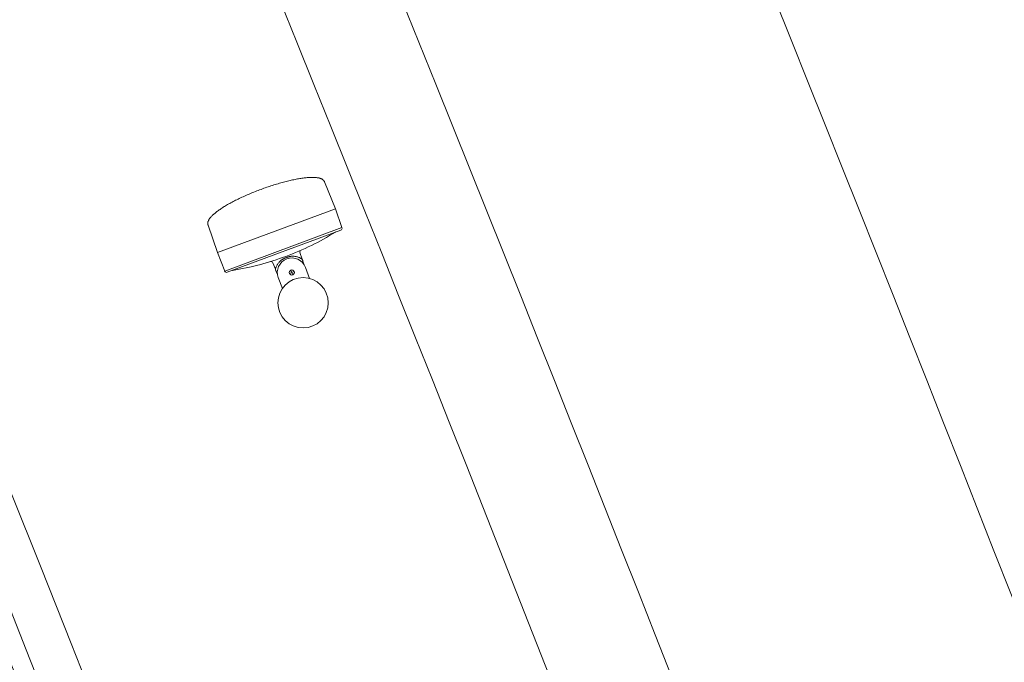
# Model space of a CAD drawing. Extents: x 168554 to 174410, y 515675 to 521218.
# Tile 33 of 110: x 171835.09 to 171836.66, y 518993.58 to 518994.6. Entities that reach past the tile are written whole.
import ezdxf

# ---------------------------------------------------------------- set-up
doc = ezdxf.new("R2010")
doc.units = 0
doc.header["$MEASUREMENT"] = 0
doc.layers.add('Algemeen - Fase Ontsluitingsweg - 1070 Ondergrond 2', color=7, linetype='Continuous', lineweight=9)

msp = doc.modelspace()

# ---------------------------------------------------------------- linework, layer by layer
at = {"layer": 'Algemeen - Fase Ontsluitingsweg - 1070 Ondergrond 2'}
for p, q in [((171835.4961, 518994.3381), (171835.4983, 518994.3388)), ((171835.4961, 518994.3381), (171835.4983, 518994.3388)), ((171835.4983, 518994.3388), (171835.5005, 518994.3395)), ((171835.4983, 518994.3388), (171835.5005, 518994.3395)), ((171835.5005, 518994.3395), (171835.5027, 518994.3402)), ((171835.5005, 518994.3395), (171835.5027, 518994.3402)), ((171835.5027, 518994.3402), (171835.505, 518994.3408)), ((171835.5027, 518994.3402), (171835.505, 518994.3408)), ((171835.505, 518994.3408), (171835.5072, 518994.3415)), ((171835.505, 518994.3408), (171835.5072, 518994.3415)), ((171835.5072, 518994.3415), (171835.5093, 518994.3421)), ((171835.5072, 518994.3415), (171835.5093, 518994.3421)), ((171835.5093, 518994.3421), (171835.5115, 518994.3427)), ((171835.5093, 518994.3421), (171835.5115, 518994.3427)), ((171835.5115, 518994.3427), (171835.5137, 518994.3433)), ((171835.5115, 518994.3427), (171835.5137, 518994.3433)), ((171835.5137, 518994.3433), (171835.5158, 518994.3438)), ((171835.5137, 518994.3433), (171835.5158, 518994.3438)), ((171835.5158, 518994.3438), (171835.5179, 518994.3444)), ((171835.5158, 518994.3438), (171835.5179, 518994.3444)), ((171835.5179, 518994.3444), (171835.52, 518994.3449)), ((171835.5179, 518994.3444), (171835.52, 518994.3449)), ((171835.52, 518994.3449), (171835.5221, 518994.3454)), ((171835.52, 518994.3449), (171835.5221, 518994.3454)), ((171835.5221, 518994.3454), (171835.5241, 518994.3459)), ((171835.5221, 518994.3454), (171835.5241, 518994.3459)), ((171835.5241, 518994.3459), (171835.5261, 518994.3464)), ((171835.5241, 518994.3459), (171835.5261, 518994.3464)), ((171835.5261, 518994.3464), (171835.5281, 518994.3468)), ((171835.5261, 518994.3464), (171835.5281, 518994.3468)), ((171835.5281, 518994.3468), (171835.5301, 518994.3472)), ((171835.5281, 518994.3468), (171835.5301, 518994.3472)), ((171835.5301, 518994.3472), (171835.5321, 518994.3476)), ((171835.5301, 518994.3472), (171835.5321, 518994.3476)), ((171835.5321, 518994.3476), (171835.534, 518994.348)), ((171835.5321, 518994.3476), (171835.534, 518994.348)), ((171835.534, 518994.348), (171835.5359, 518994.3484)), ((171835.534, 518994.348), (171835.5359, 518994.3484)), ((171835.5359, 518994.3484), (171835.5377, 518994.3487)), ((171835.5359, 518994.3484), (171835.5377, 518994.3487)), ((171835.5377, 518994.3487), (171835.5395, 518994.349)), ((171835.5377, 518994.3487), (171835.5395, 518994.349)), ((171835.5395, 518994.349), (171835.5413, 518994.3493)), ((171835.5395, 518994.349), (171835.5413, 518994.3493)), ((171835.5413, 518994.3493), (171835.5431, 518994.3495)), ((171835.5413, 518994.3493), (171835.5431, 518994.3495)), ((171835.5431, 518994.3495), (171835.5448, 518994.3498)), ((171835.5431, 518994.3495), (171835.5448, 518994.3498)), ((171835.5448, 518994.3498), (171835.5465, 518994.35)), ((171835.5448, 518994.3498), (171835.5465, 518994.35)), ((171835.5465, 518994.35), (171835.5482, 518994.3502)), ((171835.5465, 518994.35), (171835.5482, 518994.3502)), ((171835.5482, 518994.3502), (171835.5498, 518994.3504)), ((171835.5482, 518994.3502), (171835.5498, 518994.3504)), ((171835.5498, 518994.3504), (171835.5514, 518994.3505)), ((171835.5498, 518994.3504), (171835.5514, 518994.3505)), ((171835.5514, 518994.3505), (171835.5529, 518994.3506)), ((171835.5514, 518994.3505), (171835.5529, 518994.3506)), ((171835.5529, 518994.3506), (171835.5544, 518994.3507)), ((171835.5529, 518994.3506), (171835.5544, 518994.3507)), ((171835.5544, 518994.3507), (171835.5559, 518994.3508)), ((171835.5544, 518994.3507), (171835.5559, 518994.3508)), ((171835.5559, 518994.3508), (171835.5573, 518994.3509)), ((171835.5559, 518994.3508), (171835.5573, 518994.3509)), ((171835.5573, 518994.3509), (171835.5587, 518994.3509)), ((171835.5573, 518994.3509), (171835.5587, 518994.3509)), ((171835.5587, 518994.3509), (171835.56, 518994.3509)), ((171835.5587, 518994.3509), (171835.56, 518994.3509)), ((171835.56, 518994.3509), (171835.5613, 518994.3509)), ((171835.56, 518994.3509), (171835.5613, 518994.3509)), ((171835.5613, 518994.3509), (171835.5626, 518994.3509)), ((171835.5613, 518994.3509), (171835.5626, 518994.3509)), ((171835.5626, 518994.3509), (171835.5638, 518994.3508)), ((171835.5626, 518994.3509), (171835.5638, 518994.3508)), ((171835.5638, 518994.3508), (171835.565, 518994.3507)), ((171835.5638, 518994.3508), (171835.565, 518994.3507)), ((171835.565, 518994.3507), (171835.5661, 518994.3506)), ((171835.565, 518994.3507), (171835.5661, 518994.3506)), ((171835.5661, 518994.3506), (171835.5672, 518994.3504)), ((171835.5661, 518994.3506), (171835.5672, 518994.3504)), ((171835.5672, 518994.3504), (171835.5682, 518994.3503)), ((171835.5672, 518994.3504), (171835.5682, 518994.3503)), ((171835.5682, 518994.3503), (171835.5693, 518994.3501)), ((171835.5682, 518994.3503), (171835.5693, 518994.3501)), ((171835.5693, 518994.3501), (171835.5702, 518994.3499)), ((171835.5693, 518994.3501), (171835.5702, 518994.3499)), ((171835.5702, 518994.3499), (171835.5712, 518994.3496)), ((171835.5702, 518994.3499), (171835.5712, 518994.3496)), ((171835.5712, 518994.3496), (171835.5721, 518994.3493)), ((171835.5712, 518994.3496), (171835.5721, 518994.3493)), ((171835.5721, 518994.3493), (171835.5729, 518994.349)), ((171835.5721, 518994.3493), (171835.5729, 518994.349)), ((171835.5729, 518994.349), (171835.5737, 518994.3487)), ((171835.5729, 518994.349), (171835.5737, 518994.3487)), ((171835.5737, 518994.3487), (171835.5745, 518994.3483)), ((171835.5737, 518994.3487), (171835.5745, 518994.3483)), ((171835.5745, 518994.3483), (171835.5752, 518994.3479)), ((171835.5745, 518994.3483), (171835.5752, 518994.3479)), ((171835.5752, 518994.3479), (171835.5756, 518994.3476)), ((171835.5752, 518994.3479), (171835.5756, 518994.3476)), ((171835.5756, 518994.3476), (171835.5759, 518994.3474)), ((171835.5756, 518994.3476), (171835.5759, 518994.3474)), ((171835.5759, 518994.3474), (171835.5763, 518994.3472)), ((171835.5759, 518994.3474), (171835.5763, 518994.3472)), ((171835.5763, 518994.3472), (171835.5766, 518994.3469)), ((171835.5763, 518994.3472), (171835.5766, 518994.3469)), ((171835.5766, 518994.3469), (171835.5769, 518994.3466)), ((171835.5766, 518994.3469), (171835.5769, 518994.3466)), ((171835.5769, 518994.3466), (171835.5772, 518994.3463)), ((171835.5769, 518994.3466), (171835.5772, 518994.3463)), ((171835.5772, 518994.3463), (171835.5775, 518994.346)), ((171835.5772, 518994.3463), (171835.5775, 518994.346)), ((171835.5775, 518994.346), (171835.5778, 518994.3457)), ((171835.5775, 518994.346), (171835.5778, 518994.3457)), ((171835.5778, 518994.3457), (171835.578, 518994.3454)), ((171835.5778, 518994.3457), (171835.578, 518994.3454)), ((171835.578, 518994.3454), (171835.5782, 518994.3451)), ((171835.578, 518994.3454), (171835.5782, 518994.3451)), ((171835.5782, 518994.3451), (171835.5785, 518994.3447)), ((171835.5782, 518994.3451), (171835.5785, 518994.3447)), ((171835.5785, 518994.3447), (171835.5787, 518994.3444)), ((171835.5785, 518994.3447), (171835.5787, 518994.3444)), ((171835.5787, 518994.3444), (171835.5788, 518994.344)), ((171835.5787, 518994.3444), (171835.5788, 518994.344)), ((171835.5788, 518994.344), (171835.579, 518994.3436)), ((171835.5788, 518994.344), (171835.579, 518994.3436)), ((171835.579, 518994.3436), (171835.5962, 518994.3008)), ((171835.579, 518994.3436), (171835.5962, 518994.3008)), ((171835.4538, 518994.322), (171835.456, 518994.323)), ((171835.4538, 518994.322), (171835.456, 518994.323)), ((171835.456, 518994.323), (171835.4581, 518994.3239)), ((171835.456, 518994.323), (171835.4581, 518994.3239)), ((171835.4581, 518994.3239), (171835.4603, 518994.3248)), ((171835.4581, 518994.3239), (171835.4603, 518994.3248)), ((171835.4603, 518994.3248), (171835.4625, 518994.3257)), ((171835.4603, 518994.3248), (171835.4625, 518994.3257)), ((171835.4625, 518994.3257), (171835.4646, 518994.3266)), ((171835.4625, 518994.3257), (171835.4646, 518994.3266)), ((171835.4646, 518994.3266), (171835.4668, 518994.3275)), ((171835.4646, 518994.3266), (171835.4668, 518994.3275)), ((171835.4668, 518994.3275), (171835.4691, 518994.3284)), ((171835.4668, 518994.3275), (171835.4691, 518994.3284)), ((171835.4691, 518994.3284), (171835.4713, 518994.3293)), ((171835.4691, 518994.3284), (171835.4713, 518994.3293)), ((171835.4713, 518994.3293), (171835.4735, 518994.3301)), ((171835.4713, 518994.3293), (171835.4735, 518994.3301)), ((171835.4735, 518994.3301), (171835.4758, 518994.331)), ((171835.4735, 518994.3301), (171835.4758, 518994.331)), ((171835.4758, 518994.331), (171835.478, 518994.3318)), ((171835.4758, 518994.331), (171835.478, 518994.3318)), ((171835.478, 518994.3318), (171835.4803, 518994.3327)), ((171835.478, 518994.3318), (171835.4803, 518994.3327)), ((171835.4803, 518994.3327), (171835.4825, 518994.3335)), ((171835.4803, 518994.3327), (171835.4825, 518994.3335)), ((171835.4825, 518994.3335), (171835.4848, 518994.3343)), ((171835.4825, 518994.3335), (171835.4848, 518994.3343)), ((171835.4848, 518994.3343), (171835.4871, 518994.3351)), ((171835.4848, 518994.3343), (171835.4871, 518994.3351)), ((171835.4871, 518994.3351), (171835.4893, 518994.3359)), ((171835.4871, 518994.3351), (171835.4893, 518994.3359)), ((171835.4893, 518994.3359), (171835.4916, 518994.3366)), ((171835.4893, 518994.3359), (171835.4916, 518994.3366)), ((171835.4916, 518994.3366), (171835.4938, 518994.3374)), ((171835.4916, 518994.3366), (171835.4938, 518994.3374)), ((171835.4938, 518994.3374), (171835.4961, 518994.3381)), ((171835.4938, 518994.3374), (171835.4961, 518994.3381)), ((171835.4234, 518994.3066), (171835.425, 518994.3076)), ((171835.4234, 518994.3066), (171835.425, 518994.3076)), ((171835.425, 518994.3076), (171835.4267, 518994.3086)), ((171835.425, 518994.3076), (171835.4267, 518994.3086)), ((171835.4267, 518994.3086), (171835.4285, 518994.3095)), ((171835.4267, 518994.3086), (171835.4285, 518994.3095)), ((171835.4285, 518994.3095), (171835.4302, 518994.3105)), ((171835.4285, 518994.3095), (171835.4302, 518994.3105)), ((171835.4302, 518994.3105), (171835.432, 518994.3115)), ((171835.4302, 518994.3105), (171835.432, 518994.3115)), ((171835.432, 518994.3115), (171835.4339, 518994.3124)), ((171835.432, 518994.3115), (171835.4339, 518994.3124)), ((171835.4339, 518994.3124), (171835.4358, 518994.3134)), ((171835.4339, 518994.3124), (171835.4358, 518994.3134)), ((171835.4358, 518994.3134), (171835.4377, 518994.3144)), ((171835.4358, 518994.3134), (171835.4377, 518994.3144)), ((171835.4377, 518994.3144), (171835.4396, 518994.3153)), ((171835.4377, 518994.3144), (171835.4396, 518994.3153)), ((171835.4396, 518994.3153), (171835.4416, 518994.3163)), ((171835.4396, 518994.3153), (171835.4416, 518994.3163)), ((171835.4416, 518994.3163), (171835.4435, 518994.3173)), ((171835.4416, 518994.3163), (171835.4435, 518994.3173)), ((171835.4435, 518994.3173), (171835.4456, 518994.3182)), ((171835.4435, 518994.3173), (171835.4456, 518994.3182)), ((171835.4456, 518994.3182), (171835.4476, 518994.3192)), ((171835.4456, 518994.3182), (171835.4476, 518994.3192)), ((171835.4476, 518994.3192), (171835.4496, 518994.3201)), ((171835.4476, 518994.3192), (171835.4496, 518994.3201)), ((171835.4496, 518994.3201), (171835.4517, 518994.3211)), ((171835.4496, 518994.3201), (171835.4517, 518994.3211)), ((171835.4517, 518994.3211), (171835.4538, 518994.322)), ((171835.4517, 518994.3211), (171835.4538, 518994.322)), ((171835.4015, 518994.2911), (171835.4024, 518994.292)), ((171835.4015, 518994.2911), (171835.4024, 518994.292)), ((171835.4024, 518994.292), (171835.4034, 518994.2928)), ((171835.4024, 518994.292), (171835.4034, 518994.2928)), ((171835.4034, 518994.2928), (171835.4044, 518994.2937)), ((171835.4034, 518994.2928), (171835.4044, 518994.2937)), ((171835.4044, 518994.2937), (171835.4055, 518994.2946)), ((171835.4044, 518994.2937), (171835.4055, 518994.2946)), ((171835.4055, 518994.2946), (171835.4066, 518994.2955)), ((171835.4055, 518994.2946), (171835.4066, 518994.2955)), ((171835.4066, 518994.2955), (171835.4078, 518994.2964)), ((171835.4066, 518994.2955), (171835.4078, 518994.2964)), ((171835.4078, 518994.2964), (171835.409, 518994.2973)), ((171835.4078, 518994.2964), (171835.409, 518994.2973)), ((171835.4087, 518994.2312), (171835.5962, 518994.3008)), ((171835.409, 518994.2973), (171835.4102, 518994.2982)), ((171835.409, 518994.2973), (171835.4102, 518994.2982)), ((171835.4102, 518994.2982), (171835.4115, 518994.2991)), ((171835.4102, 518994.2982), (171835.4115, 518994.2991)), ((171835.4115, 518994.2991), (171835.4129, 518994.3)), ((171835.4115, 518994.2991), (171835.4129, 518994.3)), ((171835.4129, 518994.3), (171835.4142, 518994.3009)), ((171835.4129, 518994.3), (171835.4142, 518994.3009)), ((171835.4142, 518994.3009), (171835.4157, 518994.3019)), ((171835.4142, 518994.3009), (171835.4157, 518994.3019)), ((171835.4157, 518994.3019), (171835.4171, 518994.3028)), ((171835.4157, 518994.3019), (171835.4171, 518994.3028)), ((171835.4171, 518994.3028), (171835.4186, 518994.3038)), ((171835.4171, 518994.3028), (171835.4186, 518994.3038)), ((171835.4186, 518994.3038), (171835.4202, 518994.3047)), ((171835.4186, 518994.3038), (171835.4202, 518994.3047)), ((171835.4202, 518994.3047), (171835.4218, 518994.3057)), ((171835.4202, 518994.3047), (171835.4218, 518994.3057)), ((171835.4218, 518994.3057), (171835.4234, 518994.3066)), ((171835.4218, 518994.3057), (171835.4234, 518994.3066)), ((171835.6065, 518994.271), (171835.5962, 518994.3008)), ((171835.3933, 518994.2777), (171835.3934, 518994.2781)), ((171835.3933, 518994.2777), (171835.3934, 518994.2781)), ((171835.3933, 518994.2773), (171835.3933, 518994.2777)), ((171835.3933, 518994.2773), (171835.3933, 518994.2777)), ((171835.3934, 518994.2769), (171835.3933, 518994.2773)), ((171835.3934, 518994.2769), (171835.3933, 518994.2773)), ((171835.3934, 518994.2785), (171835.3935, 518994.2789)), ((171835.3934, 518994.2785), (171835.3935, 518994.2789)), ((171835.3934, 518994.2781), (171835.3934, 518994.2785)), ((171835.3934, 518994.2781), (171835.3934, 518994.2785)), ((171835.3934, 518994.2765), (171835.3934, 518994.2769)), ((171835.3934, 518994.2765), (171835.3934, 518994.2769)), ((171835.3935, 518994.2761), (171835.3934, 518994.2765)), ((171835.3935, 518994.2761), (171835.3934, 518994.2765)), ((171835.3935, 518994.2793), (171835.3936, 518994.2798)), ((171835.3935, 518994.2793), (171835.3936, 518994.2798)), ((171835.3935, 518994.2789), (171835.3935, 518994.2793)), ((171835.3935, 518994.2789), (171835.3935, 518994.2793)), ((171835.3935, 518994.2757), (171835.3935, 518994.2761)), ((171835.3935, 518994.2757), (171835.3935, 518994.2761)), ((171835.3936, 518994.2798), (171835.3937, 518994.2802)), ((171835.3936, 518994.2798), (171835.3937, 518994.2802)), ((171835.3937, 518994.2802), (171835.3938, 518994.2806)), ((171835.3937, 518994.2802), (171835.3938, 518994.2806)), ((171835.3938, 518994.2806), (171835.3941, 518994.2814)), ((171835.3938, 518994.2806), (171835.3941, 518994.2814)), ((171835.3941, 518994.2814), (171835.3945, 518994.2822)), ((171835.3941, 518994.2814), (171835.3945, 518994.2822)), ((171835.3945, 518994.2822), (171835.3949, 518994.283)), ((171835.3945, 518994.2822), (171835.3949, 518994.283)), ((171835.3949, 518994.283), (171835.3953, 518994.2838)), ((171835.3949, 518994.283), (171835.3953, 518994.2838)), ((171835.3953, 518994.2838), (171835.3958, 518994.2846)), ((171835.3953, 518994.2838), (171835.3958, 518994.2846)), ((171835.3958, 518994.2846), (171835.3963, 518994.2854)), ((171835.3958, 518994.2846), (171835.3963, 518994.2854)), ((171835.3963, 518994.2854), (171835.3969, 518994.2862)), ((171835.3963, 518994.2854), (171835.3969, 518994.2862)), ((171835.3969, 518994.2862), (171835.3976, 518994.287)), ((171835.3969, 518994.2862), (171835.3976, 518994.287)), ((171835.3976, 518994.287), (171835.3983, 518994.2878)), ((171835.3976, 518994.287), (171835.3983, 518994.2878)), ((171835.3983, 518994.2878), (171835.399, 518994.2886)), ((171835.3983, 518994.2878), (171835.399, 518994.2886)), ((171835.399, 518994.2886), (171835.3998, 518994.2894)), ((171835.399, 518994.2886), (171835.3998, 518994.2894)), ((171835.3998, 518994.2894), (171835.4006, 518994.2903)), ((171835.3998, 518994.2894), (171835.4006, 518994.2903)), ((171835.4006, 518994.2903), (171835.4015, 518994.2911)), ((171835.4006, 518994.2903), (171835.4015, 518994.2911)), ((171835.3936, 518994.2753), (171835.3935, 518994.2757)), ((171835.3936, 518994.2753), (171835.3935, 518994.2757)), ((171835.3938, 518994.2749), (171835.3936, 518994.2753)), ((171835.3938, 518994.2749), (171835.3936, 518994.2753)), ((171835.3938, 518994.2749), (171835.4087, 518994.2312)), ((171835.3938, 518994.2749), (171835.4087, 518994.2312)), ((171835.4203, 518994.2019), (171835.6065, 518994.271)), ((171835.6047, 518994.267), (171835.4242, 518994.2001)), ((171835.6066, 518994.2709), (171835.6065, 518994.271)), ((171835.6066, 518994.2709), (171835.6065, 518994.271)), ((171835.4203, 518994.2019), (171835.4087, 518994.2312)), ((171835.5399, 518994.2313), (171835.5436, 518994.2207)), ((171835.4966, 518994.2153), (171835.5008, 518994.2048)), ((171835.5042, 518994.2126), (171835.5048, 518994.2135)), ((171835.5048, 518994.2135), (171835.5055, 518994.2144)), ((171835.5055, 518994.2144), (171835.5062, 518994.2153)), ((171835.5062, 518994.2153), (171835.5069, 518994.2162)), ((171835.5069, 518994.2162), (171835.5077, 518994.217)), ((171835.5077, 518994.217), (171835.5085, 518994.2178)), ((171835.5085, 518994.2178), (171835.5094, 518994.2186)), ((171835.5094, 518994.2186), (171835.5102, 518994.2193)), ((171835.5102, 518994.2193), (171835.5111, 518994.22)), ((171835.5113, 518994.2201), (171835.5111, 518994.22)), ((171835.5115, 518994.2202), (171835.5113, 518994.2201)), ((171835.5117, 518994.2203), (171835.5115, 518994.2202)), ((171835.5119, 518994.2205), (171835.5117, 518994.2203)), ((171835.5122, 518994.2206), (171835.5119, 518994.2205)), ((171835.5124, 518994.2207), (171835.5122, 518994.2206)), ((171835.5127, 518994.2209), (171835.5124, 518994.2207)), ((171835.5129, 518994.221), (171835.5127, 518994.2209)), ((171835.5132, 518994.2212), (171835.5129, 518994.221)), ((171835.5134, 518994.2213), (171835.5132, 518994.2212)), ((171835.5137, 518994.2214), (171835.5134, 518994.2213)), ((171835.514, 518994.2216), (171835.5137, 518994.2214)), ((171835.5143, 518994.2217), (171835.514, 518994.2216)), ((171835.5145, 518994.2219), (171835.5143, 518994.2217)), ((171835.5148, 518994.222), (171835.5145, 518994.2219)), ((171835.5151, 518994.2221), (171835.5148, 518994.222)), ((171835.5154, 518994.2223), (171835.5151, 518994.2221)), ((171835.5157, 518994.2224), (171835.5154, 518994.2223)), ((171835.516, 518994.2225), (171835.5157, 518994.2224)), ((171835.5163, 518994.2227), (171835.516, 518994.2225)), ((171835.5166, 518994.2228), (171835.5163, 518994.2227)), ((171835.5169, 518994.2229), (171835.5166, 518994.2228)), ((171835.5172, 518994.223), (171835.5169, 518994.2229)), ((171835.5175, 518994.2232), (171835.5172, 518994.223)), ((171835.5193, 518994.2238), (171835.519, 518994.2237)), ((171835.5196, 518994.2239), (171835.5193, 518994.2238)), ((171835.5199, 518994.224), (171835.5196, 518994.2239)), ((171835.5202, 518994.2241), (171835.5199, 518994.224)), ((171835.5205, 518994.2242), (171835.5202, 518994.2241)), ((171835.5208, 518994.2243), (171835.5205, 518994.2242)), ((171835.5211, 518994.2244), (171835.5208, 518994.2243)), ((171835.5214, 518994.2245), (171835.5211, 518994.2244)), ((171835.5217, 518994.2246), (171835.5214, 518994.2245)), ((171835.522, 518994.2247), (171835.5217, 518994.2246)), ((171835.5223, 518994.2247), (171835.522, 518994.2247)), ((171835.5226, 518994.2248), (171835.5223, 518994.2247)), ((171835.5229, 518994.2249), (171835.5226, 518994.2248)), ((171835.5232, 518994.2249), (171835.5229, 518994.2249)), ((171835.5235, 518994.225), (171835.5232, 518994.2249)), ((171835.5238, 518994.2251), (171835.5235, 518994.225)), ((171835.5241, 518994.2251), (171835.5238, 518994.2251)), ((171835.5244, 518994.2252), (171835.5241, 518994.2251)), ((171835.5247, 518994.2252), (171835.5244, 518994.2252)), ((171835.5249, 518994.2253), (171835.5247, 518994.2252)), ((171835.5252, 518994.2253), (171835.5249, 518994.2253)), ((171835.5254, 518994.2254), (171835.5252, 518994.2253)), ((171835.5257, 518994.2254), (171835.5254, 518994.2254)), ((171835.5259, 518994.2255), (171835.5257, 518994.2254)), ((171835.5259, 518994.2255), (171835.527, 518994.2255)), ((171835.527, 518994.2255), (171835.5281, 518994.2255)), ((171835.5281, 518994.2255), (171835.5293, 518994.2255)), ((171835.5293, 518994.2255), (171835.5304, 518994.2254)), ((171835.5304, 518994.2254), (171835.5315, 518994.2253)), ((171835.5315, 518994.2253), (171835.5326, 518994.2251)), ((171835.5326, 518994.2251), (171835.5338, 518994.2249)), ((171835.5338, 518994.2249), (171835.5349, 518994.2247)), ((171835.5349, 518994.2247), (171835.536, 518994.2244)), ((171835.536, 518994.2244), (171835.537, 518994.224)), ((171835.537, 518994.224), (171835.538, 518994.2236)), ((171835.538, 518994.2236), (171835.539, 518994.2233)), ((171835.539, 518994.2233), (171835.5398, 518994.2229)), ((171835.5398, 518994.2229), (171835.5406, 518994.2225)), ((171835.5406, 518994.2225), (171835.5413, 518994.2221)), ((171835.5413, 518994.2221), (171835.5418, 518994.2218)), ((171835.5418, 518994.2218), (171835.5423, 518994.2215)), ((171835.5423, 518994.2215), (171835.5427, 518994.2213)), ((171835.5427, 518994.2213), (171835.543, 518994.2211)), ((171835.543, 518994.2211), (171835.5432, 518994.2209)), ((171835.5432, 518994.2209), (171835.5434, 518994.2208)), ((171835.5434, 518994.2208), (171835.5435, 518994.2207)), ((171835.5435, 518994.2207), (171835.5436, 518994.2207)), ((171835.5436, 518994.2207), (171835.5436, 518994.2207)), ((171835.5436, 518994.2207), (171835.5436, 518994.2206)), ((171835.5436, 518994.2206), (171835.5443, 518994.2187)), ((171835.5443, 518994.2187), (171835.5445, 518994.2181)), ((171835.5445, 518994.2181), (171835.5446, 518994.2176)), ((171835.5446, 518994.2176), (171835.5457, 518994.2144)), ((171835.5457, 518994.2144), (171835.5465, 518994.2121)), ((171835.4203, 518994.2018), (171835.4203, 518994.2019)), ((171835.4203, 518994.2018), (171835.4203, 518994.2019)), ((171835.5008, 518994.2049), (171835.5009, 518994.205)), ((171835.5008, 518994.2048), (171835.5008, 518994.2049)), ((171835.5008, 518994.2048), (171835.5008, 518994.2048)), ((171835.5009, 518994.2046), (171835.5008, 518994.2048)), ((171835.5008, 518994.2048), (171835.5008, 518994.2048)), ((171835.5009, 518994.2052), (171835.501, 518994.2055)), ((171835.5009, 518994.205), (171835.5009, 518994.2052)), ((171835.501, 518994.2042), (171835.5009, 518994.2046)), ((171835.501, 518994.2055), (171835.5011, 518994.2058)), ((171835.5012, 518994.2039), (171835.501, 518994.2042)), ((171835.5011, 518994.2058), (171835.5012, 518994.2063)), ((171835.5012, 518994.2063), (171835.5014, 518994.2068)), ((171835.5018, 518994.2023), (171835.5012, 518994.2039)), ((171835.5014, 518994.2068), (171835.5016, 518994.2074)), ((171835.5016, 518994.2074), (171835.5019, 518994.2081)), ((171835.502, 518994.2018), (171835.5018, 518994.2023)), ((171835.5019, 518994.2081), (171835.5022, 518994.2089)), ((171835.5033, 518994.1986), (171835.502, 518994.2018)), ((171835.5022, 518994.2089), (171835.5026, 518994.2098)), ((171835.5026, 518994.2098), (171835.5031, 518994.2107)), ((171835.5031, 518994.2107), (171835.5036, 518994.2116)), ((171835.5042, 518994.1964), (171835.5033, 518994.1986)), ((171835.5036, 518994.2116), (171835.5042, 518994.2126)), ((171835.5269, 518994.1996), (171835.5232, 518994.1982)), ((171835.527, 518994.1998), (171835.5256, 518994.2035)), ((171835.527, 518994.1997), (171835.5271, 518994.1996)), ((171835.5271, 518994.1997), (171835.527, 518994.1996)), ((171835.5271, 518994.1995), (171835.5285, 518994.1958)), ((171835.5272, 518994.1997), (171835.5309, 518994.2011)), ((171835.5487, 518994.2077), (171835.5552, 518994.1902)), ((171835.5119, 518994.1741), (171835.5054, 518994.1916))]:
    msp.add_line(p, q, dxfattribs=at)
for centre, radius in [((171835.527, 518994.1997), 0.00404), ((171835.5449, 518994.1515), 0.04)]:
    msp.add_circle(centre, radius, dxfattribs=at)
for centre, radius, start, end in [((171736.7582, 518954.6012), 107.285, 20.355878, 30.307817), ((171736.7582, 518954.6012), 106.735, 20.355878, 30.307167), ((171736.7582, 518954.6012), 106.555, 20.355878, 30.307054), ((171736.7582, 518954.6012), 105.8669, 21.340844, 30.306305), ((171736.7582, 518954.6012), 105.7969, 21.341494, 30.306215), ((171736.7582, 518954.6012), 105.7662, 20.383901, 30.306151), ((171736.7582, 518954.6012), 105.5988, 20.383946, 30.305971), ((171943.4599, 519031.2918), 110.185, 193.204003, 200.355878), ((171736.7582, 518954.6012), 110.185, 20.355878, 27.507753), ((171835.3623, 518994.6437), 0.4462, 290.3559, 301.6546), ((171835.5981, 518994.2613), 0.00308, 110.3559, 121.6546), ((171835.6037, 518994.2699), 0.00308, 290.3559, 18.8559), ((171835.5429, 518994.2323), 0.00308, 113.6976, 198.8559), ((171835.3623, 518994.6437), 0.4462, 279.0571, 290.3559), ((171835.4938, 518994.2141), 0.00308, 21.8559, 107.0141), ((171835.527, 518994.1997), 0.0231, 20.3559, 200.3559), ((171835.4231, 518994.203), 0.00308, 201.8559, 290.3559), ((171835.433, 518994.2), 0.00308, 99.0571, 110.3559)]:
    msp.add_arc(centre, radius, start, end, dxfattribs=at)
msp.add_ellipse((171835.5304, 518994.1906), major_axis=(-0.0329, -0.0122), ratio=0.996652, start_param=4.689582, end_param=4.735196, dxfattribs=at)

doc.saveas('drawing.dxf')
